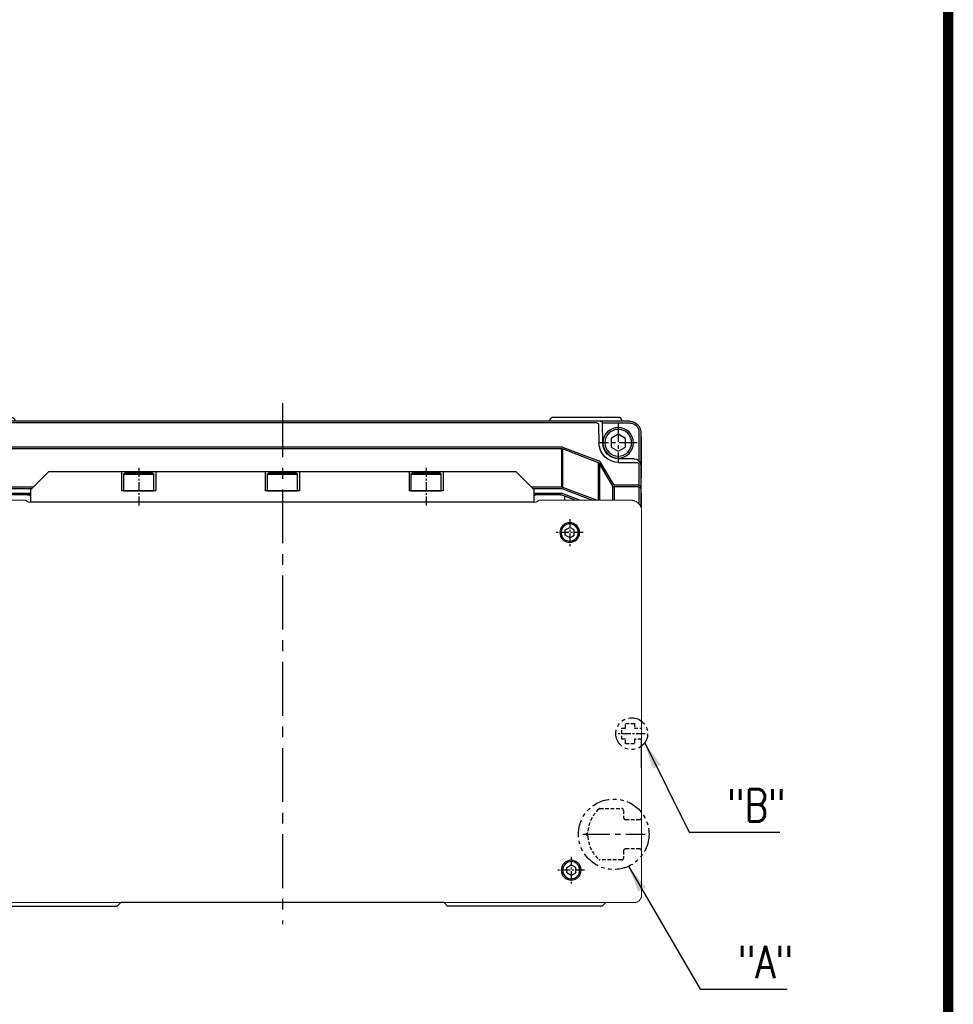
# Model space of a CAD drawing. Extents: x 8754 to 13695, y -84307 to -82568.
# Tile 15 of 34: x 10916 to 11176, y -83599 to -83324. Entities that reach past the tile are written whole.
import ezdxf

# ---------------------------------------------------------------- set-up
doc = ezdxf.new("R2010")
doc.units = 0
doc.header["$LTSCALE"] = 4
doc.header["$MEASUREMENT"] = 0
for name, pattern in [('CENTER', [2, 1.25, -0.25, 0.25, -0.25]), ('HIDDEN', [0.375, 0.25, -0.125]), ('PHANTOM', [2.5, 1.25, -0.25, 0.25, -0.25, 0.25, -0.25])]:
    doc.linetypes.add(name, pattern=pattern)
doc.layers.get('0').update_dxf_attribs({"linetype": 'CONTINUOUS'})
for name, color, linetype in [('0.CENTER', 1, 'CENTER'), ('CENTER', 1, 'CENTER'), ('HIDDEN', 3, 'HIDDEN'), ('PHANTOM', 6, 'PHANTOM')]:
    doc.layers.add(name, color=color, linetype=linetype)
doc.styles.add('GHS', font='romans.shx', dxfattribs={"width": 0.8, "bigfont": 'ghs.shx'})
doc.dimstyles.new('P3', dxfattribs={"dimscale": 3, "dimtxt": 3, "dimasz": 2.5, "dimexe": 1, "dimexo": 1, "dimgap": 1, "dimtad": 1, "dimdec": 3, "dimdsep": 46, "dimtxsty": 'GHS', "dimcen": 0, "dimclrd": 4, "dimclre": 4, "dimclrt": 4, "dimadec": 0, "dimazin": 0, "dimtfac": 1, "dimtdec": 3, "dimtmove": 0, "dimatfit": 3, "dimfxl": 0, "dimtolj": 1, "dimarcsym": 0})

# ---------------------------------------------------------------- blocks, each defined once
blk = doc.blocks.new('A$C3ACF6E50')
for p, q in [((3, 31), (196.5, 31)), ((3, 30.5), (10.66, 30.5)), ((10.57, 24.95), (10.66, 30.51)), ((12.22, 30.51), (187.28, 30.51)), ((188.93, 24.95), (188.84, 30.51)), ((196.5, 30.5), (188.84, 30.5)), ((0, 28), (0, 7.19)), ((0.5, 28), (0.5, 19.98)), ((11.72, 30.02), (11.64, 24.92)), ((187.78, 30.02), (187.86, 24.92)), ((199, 28), (199, 19.98)), ((199.5, 28), (199.5, 7.19)), ((11.59, 19.87), (21.65, 23.68)), ((11.75, 19.45), (21.81, 23.27)), ((21.81, 23.27), (21.81, 12.67)), ((21.97, 23.74), (177.53, 23.74)), ((21.97, 12.69), (21.97, 23.3)), ((21.97, 23.3), (177.53, 23.3)), ((177.53, 12.69), (177.53, 23.3)), ((177.69, 23.27), (177.69, 12.67)), ((187.75, 19.45), (177.69, 23.27)), ((187.91, 19.87), (177.85, 23.68)), ((6.14, 19.51), (1, 19.51)), ((1.8, 20.53), (6.07, 20.53)), ((7.35, 13.15), (11.08, 19.43)), ((11.75, 9), (11.75, 19.45)), ((187.75, 9), (187.75, 19.45)), ((192.15, 13.15), (188.42, 19.43)), ((193.36, 19.51), (198.5, 19.51)), ((197.7, 20.53), (193.43, 20.53)), ((0.5, 19.01), (0.5, 13.15)), ((7.77, 12.91), (11.5, 19.19)), ((11.5, 19.19), (11.5, 9)), ((188, 19.19), (188, 9)), ((191.73, 12.91), (188, 19.19)), ((199, 19.01), (199, 13.15)), ((0.5, 13.15), (7.35, 13.15)), ((0.5, 12.71), (7.35, 12.71)), ((0.5, 12.71), (0.5, 7.98)), ((7.35, 12.71), (7.35, 9)), ((7.77, 9), (7.77, 12.91)), ((21.79, 12.66), (12.11, 9)), ((21.97, 12.24), (13.38, 9)), ((30.44, 12.69), (21.96, 12.69)), ((29.99, 12.24), (21.97, 12.24)), ((29.75, 11), (22.34, 11)), ((177.53, 12.69), (169.06, 12.69)), ((177.53, 12.24), (169.51, 12.24)), ((177.16, 11), (169.75, 11)), ((177.53, 12.24), (186.12, 9)), ((177.71, 12.66), (187.39, 9)), ((191.73, 9), (191.73, 12.91)), ((199, 13.15), (192.15, 13.15)), ((192.15, 12.71), (192.15, 9)), ((199, 12.71), (192.15, 12.71)), ((199, 12.71), (199, 7.98)), ((21.99, 10.94), (16.83, 9)), ((18.26, 9), (22.16, 10.47)), ((22.34, 10.5), (29.75, 10.5)), ((169.75, 10.5), (177.16, 10.5)), ((181.24, 9), (177.34, 10.47)), ((177.51, 10.94), (182.67, 9))]:
    blk.add_line(p, q)
for centre, radius, start, end in [((3, 28), 3, 90, 180), ((3, 28), 2.5, 90, 180), ((11.16, 30.5), 0.5, 90, 179), ((12.22, 30.01), 0.5, 90, 179), ((187.28, 30.01), 0.5, 1, 90), ((188.34, 30.5), 0.5, 1, 90), ((196.5, 28), 3, 0, 90), ((196.5, 28), 2.5, 0, 90), ((6.07, 25.03), 4.5, 270, 359), ((6.14, 25.01), 5.5, 270, 359), ((193.36, 25.01), 5.5, 181, 270), ((193.43, 25.03), 4.5, 181, 270), ((1.8, 18.73), 1.8, 90, 180), ((1, 19.01), 0.5, 90, 180), ((197.7, 18.73), 1.8, 360, 90), ((198.5, 19.01), 0.5, 0, 90), ((0.5, 12.65), 0.5, 90.0001, 180), ((0.5, 12.21), 0.5, 89.9999, 180), ((7.36, 13.23), 0.517, 269.148, 322.1641), ((21.96, 12.19), 0.5, 90, 110.7044), ((22.34, 10), 1, 90, 110.6235), ((177.16, 10), 1, 69.3765, 90), ((177.54, 12.19), 0.5, 69.2956, 90), ((192.14, 13.23), 0.517, 217.8359, 270.852), ((199, 12.65), 0.5, 0, 89.9999), ((199, 12.21), 0.5, 0, 90.0001), ((22.34, 10), 0.5, 90, 110.6235), ((177.16, 10), 0.5, 69.3765, 90)]:
    blk.add_arc(centre, radius, start, end)
for points, knots in [([(21.65, 23.68), (21.67, 23.69), (21.73, 23.71), (21.81, 23.73), (21.89, 23.74), (21.94, 23.74), (21.97, 23.74)], [0, 0, 0, 0, 0.252217, 0.501608, 0.75019, 1, 1, 1, 1]), ([(21.97, 23.3), (21.95, 23.3), (21.91, 23.3), (21.86, 23.29), (21.83, 23.27), (21.81, 23.27)], [0, 0, 0, 0, 0.326026, 0.658119, 1, 1, 1, 1]), ([(177.85, 23.68), (177.83, 23.69), (177.77, 23.71), (177.69, 23.73), (177.61, 23.74), (177.56, 23.74), (177.53, 23.74)], [0, 0, 0, 0, 0.252217, 0.501608, 0.75019, 1, 1, 1, 1]), ([(177.53, 23.3), (177.55, 23.3), (177.59, 23.3), (177.64, 23.29), (177.67, 23.27), (177.69, 23.27)], [0, 0, 0, 0, 0.326026, 0.658119, 1, 1, 1, 1]), ([(11.08, 19.43), (11.1, 19.45), (11.13, 19.5), (11.18, 19.57), (11.24, 19.63), (11.32, 19.71), (11.44, 19.8), (11.54, 19.84), (11.59, 19.87)], [0, 0, 0, 0, 0.128272, 0.254292, 0.378824, 0.502663, 0.751269, 1, 1, 1, 1]), ([(11.75, 19.45), (11.74, 19.44), (11.71, 19.42), (11.66, 19.39), (11.61, 19.35), (11.57, 19.3), (11.53, 19.25), (11.51, 19.21), (11.5, 19.19)], [0, 0, 0, 0, 0.140706, 0.290762, 0.451055, 0.622313, 0.805131, 1, 1, 1, 1]), ([(187.75, 19.45), (187.76, 19.44), (187.79, 19.42), (187.84, 19.39), (187.89, 19.35), (187.93, 19.3), (187.97, 19.25), (187.99, 19.21), (188, 19.19)], [0, 0, 0, 0, 0.140706, 0.290762, 0.451055, 0.622313, 0.805131, 1, 1, 1, 1]), ([(188.42, 19.43), (188.4, 19.45), (188.37, 19.5), (188.32, 19.57), (188.26, 19.63), (188.18, 19.71), (188.06, 19.8), (187.96, 19.84), (187.91, 19.87)], [0, 0, 0, 0, 0.128272, 0.254292, 0.378824, 0.502663, 0.751269, 1, 1, 1, 1])]:
    blk.add_open_spline(points, degree=3, knots=knots)
blk = doc.blocks.new('QW')
for p, q in [((9397.96, -86255.23), (9398.46, -86254.73)), ((9397.96, -86255.73), (9397.96, -86255.23)), ((9398.46, -86254.73), (9417.46, -86254.73)), ((9417.46, -86254.73), (9417.96, -86255.23)), ((9417.96, -86255.23), (9417.96, -86255.73)), ((9567.46, -86254.73), (9566.96, -86255.23)), ((9566.96, -86255.23), (9566.96, -86255.73)), ((9586.46, -86254.73), (9567.46, -86254.73)), ((9586.96, -86255.23), (9586.46, -86254.73)), ((9586.96, -86255.73), (9586.96, -86255.23)), ((9392.46, -86260.23), (9392.71, -86259.98)), ((9392.46, -86271.58), (9392.46, -86260.23)), ((9592.46, -86260.23), (9592.21, -86259.98)), ((9592.46, -86271.58), (9592.46, -86260.23)), ((9392.71, -86271.58), (9392.46, -86271.58)), ((9592.21, -86271.58), (9592.46, -86271.58)), ((9392.46, -86275.88), (9392.71, -86275.88)), ((9392.46, -86279.73), (9392.46, -86275.88)), ((9421.46, -86276.23), (9421.96, -86276.23)), ((9421.96, -86276.23), (9422.46, -86276.73)), ((9562.96, -86276.23), (9562.46, -86276.73)), ((9563.46, -86276.23), (9562.96, -86276.23)), ((9592.46, -86275.88), (9592.21, -86275.88)), ((9592.46, -86279.73), (9592.46, -86275.88)), ((9413.86, -86277.73), (9413.86, -86276.73)), ((9571.06, -86277.73), (9571.06, -86276.73)), ((9392.59, -86279.86), (9392.46, -86279.73)), ((9592.33, -86279.86), (9592.46, -86279.73))]:
    blk.add_line(p, q)
for centre, start, end in [((9414.36, -86276.73), 169.7435, 180), ((9570.56, -86276.73), 0, 10.2565)]:
    blk.add_arc(centre, 0.5, start, end)
blk = doc.blocks.new('A$C2D5E1BEB')
at = {"color": 7, "linetype": 'Continuous', "lineweight": 15}
for p, q in [((2.05, 200.5), (109.03, 200.5)), ((0.05, 2.51), (0.05, 198.49)), ((112.04, 197.49), (112.04, 172.07)), ((111.54, 29.85), (111.54, 171.15)), ((111.69, 171.5), (111.9, 171.71)), ((111.9, 29.29), (111.69, 29.5)), ((112.04, 28.93), (112.04, 3.51)), ((109.03, 0.5), (2.05, 0.5))]:
    blk.add_line(p, q, dxfattribs=at)
for points, knots in [([(2.05, 200.5), (2.01, 200.5), (1.91, 200.5), (1.77, 200.48), (1.63, 200.46), (1.49, 200.42), (1.36, 200.38), (1.16, 200.29), (0.91, 200.15), (0.63, 199.92), (0.39, 199.64), (0.23, 199.35), (0.12, 199.06), (0.06, 198.78), (0.05, 198.59), (0.05, 198.49)], [0, 0, 0, 0, 0.045956, 0.091235, 0.136063, 0.180673, 0.225302, 0.270185, 0.385998, 0.500084, 0.613988, 0.729983, 0.819362, 0.908741, 1, 1, 1, 1]), ([(112.04, 197.49), (112.04, 197.55), (112.04, 197.67), (112.02, 197.85), (112, 198.04), (111.96, 198.21), (111.91, 198.39), (111.85, 198.56), (111.73, 198.84), (111.52, 199.21), (111.17, 199.63), (110.75, 199.98), (110.34, 200.21), (109.98, 200.36), (109.67, 200.44), (109.35, 200.49), (109.14, 200.5), (109.03, 200.5)], [0, 0, 0, 0, 0.039428, 0.078337, 0.116868, 0.155169, 0.193387, 0.231671, 0.27017, 0.385992, 0.500042, 0.613955, 0.729914, 0.797069, 0.863938, 0.931321, 1, 1, 1, 1]), ([(111.54, 171.15), (111.54, 171.17), (111.54, 171.21), (111.56, 171.28), (111.58, 171.34), (111.61, 171.4), (111.64, 171.45), (111.67, 171.49), (111.69, 171.5)], [0, 0, 0, 0, 0.171546, 0.337268, 0.5, 0.662732, 0.828454, 1, 1, 1, 1]), ([(111.9, 171.71), (111.91, 171.73), (111.94, 171.76), (111.98, 171.81), (112.01, 171.87), (112.03, 171.93), (112.04, 172), (112.04, 172.04), (112.04, 172.07)], [0, 0, 0, 0, 0.171546, 0.337268, 0.5, 0.662732, 0.828454, 1, 1, 1, 1]), ([(111.69, 29.5), (111.67, 29.51), (111.64, 29.55), (111.61, 29.6), (111.58, 29.66), (111.56, 29.72), (111.54, 29.79), (111.54, 29.83), (111.54, 29.85)], [0, 0, 0, 0, 0.1715465, 0.3372684, 0.5, 0.6627316, 0.8284535, 1, 1, 1, 1]), ([(112.04, 28.93), (112.04, 28.96), (112.04, 29), (112.03, 29.07), (112.01, 29.13), (111.98, 29.19), (111.94, 29.24), (111.91, 29.27), (111.9, 29.29)], [0, 0, 0, 0, 0.171546, 0.337268, 0.5, 0.662732, 0.828454, 1, 1, 1, 1]), ([(109.03, 0.5), (109.09, 0.5), (109.22, 0.5), (109.4, 0.52), (109.58, 0.55), (109.76, 0.59), (109.93, 0.63), (110.1, 0.69), (110.38, 0.81), (110.75, 1.02), (111.17, 1.37), (111.52, 1.79), (111.75, 2.2), (111.9, 2.57), (111.98, 2.87), (112.04, 3.19), (112.04, 3.41), (112.04, 3.51)], [0, 0, 0, 0, 0.039428, 0.078337, 0.116868, 0.155169, 0.193387, 0.231671, 0.27017, 0.385992, 0.500042, 0.613955, 0.729914, 0.797069, 0.863938, 0.931321, 1, 1, 1, 1]), ([(0.05, 2.51), (0.05, 2.46), (0.05, 2.37), (0.06, 2.22), (0.09, 2.08), (0.12, 1.95), (0.17, 1.81), (0.25, 1.61), (0.39, 1.36), (0.63, 1.08), (0.91, 0.85), (1.2, 0.68), (1.49, 0.57), (1.77, 0.51), (1.96, 0.5), (2.05, 0.5)], [0, 0, 0, 0, 0.045956, 0.091235, 0.136063, 0.180673, 0.225302, 0.270185, 0.385998, 0.500084, 0.613988, 0.729983, 0.819362, 0.908741, 1, 1, 1, 1])]:
    blk.add_open_spline(points, degree=3, knots=knots, dxfattribs=at)
blk = doc.blocks.new('A$C51E1496B')
for p, q in [((2.5, 4.48), (3.75, 5.2)), ((2.5, 3.75), (2.5, 4.48)), ((2.5, 3.02), (2.5, 3.75)), ((3.75, 2.3), (2.5, 3.02)), ((5, 4.48), (3.75, 5.2)), ((3.75, 2.3), (5, 3.02)), ((5, 3.75), (5, 4.48)), ((5, 3.02), (5, 3.75))]:
    blk.add_line(p, q)
for radius in [2.75, 2.4]:
    blk.add_circle((3.75, 3.75), radius)
at = {"layer": 'CENTER', "ltscale": 0.5}
for p, q in [((3.75, 7.5), (3.75, 0)), ((0, 3.75), (7.5, 3.75))]:
    blk.add_line(p, q, dxfattribs=at)
blk = doc.blocks.new('A$C559F7BB4')
for p, q in [((3.25, 6.5), (5.25, 7.66)), ((3.25, 5.31), (3.25, 6.5)), ((5.25, 7.66), (7.25, 6.5)), ((7.25, 6.5), (7.25, 5.31)), ((3.25, 4.11), (3.25, 5.31)), ((5.25, 2.96), (3.25, 4.11)), ((7.25, 4.11), (5.25, 2.96)), ((7.25, 5.31), (7.25, 4.11))]:
    blk.add_line(p, q)
for radius in [4.25, 3.73]:
    blk.add_circle((5.25, 5.31), radius)
at = {"layer": 'CENTER'}
for p, q in [((5.25, 10.61), (5.25, 0)), ((0, 5.31), (10.5, 5.31))]:
    blk.add_line(p, q, dxfattribs=at)
blk = doc.blocks.new('A$C6147525E')
for p, q in [((-90, 0), (-89, -1)), ((-46, -1), (-45, 0)), ((-45, 0), (45, 0)), ((45, 0), (46, -1)), ((89, -1), (90, 0)), ((-89, -1), (-46, -1)), ((89, -1), (46, -1))]:
    blk.add_line(p, q)
blk = doc.blocks.new('A$C3C367657')
for p, q in [((-15, 9.5), (-20, 4.5)), ((115, 9.5), (-15, 9.5)), ((5.25, 9.5), (5.25, 4.1)), ((14.75, 9.5), (14.75, 4.1)), ((45.25, 9.5), (45.25, 4.1)), ((54.75, 9.5), (54.75, 4.1)), ((85.25, 9.5), (85.25, 4.1)), ((94.75, 9.5), (94.75, 4.1)), ((115, 9.5), (120, 4.5)), ((-20, 4.5), (-20, 1)), ((5.25, 4.1), (14.75, 4.1)), ((45.25, 4.1), (54.75, 4.1)), ((85.25, 4.1), (94.75, 4.1)), ((120, 1), (120, 4.5)), ((-20, 1), (120, 1))]:
    blk.add_line(p, q)
at = {"layer": 'CENTER', "ltscale": 0.5}
for p, q in [((10, 10.5), (10, 0)), ((90, 10.5), (90, 0))]:
    blk.add_line(p, q, dxfattribs=at)
blk = doc.blocks.new('A$C4E323714')
for p, q in [((0, 4.7), (0.52, 5)), ((8.5, 4.7), (0, 4.7)), ((0, 0), (0, 4.7)), ((7.98, 5), (0.52, 5)), ((8.5, 4.7), (7.98, 5)), ((8.5, 4.7), (8.5, 0)), ((8.5, 0), (0, 0))]:
    blk.add_line(p, q)
blk = doc.blocks.new('A$C21213D4A')
blk.add_line((231.71, 40.69), (231.71, 48.64))
at = {"layer": 'HIDDEN'}
for p, q in [((33.71, 51.74), (33.71, 52.99)), ((33.71, 52.99), (36.21, 52.99)), ((36.21, 52.99), (36.21, 51.74)), ((227.21, 51.74), (227.21, 52.99)), ((227.21, 52.99), (229.71, 52.99)), ((229.71, 52.99), (229.71, 51.74)), ((31.71, 51.74), (33.71, 51.74)), ((36.21, 51.74), (37.21, 51.74)), ((37.21, 51.74), (37.21, 48.64)), ((226.21, 48.64), (226.21, 51.74)), ((226.21, 51.74), (227.21, 51.74)), ((229.71, 51.74), (231.71, 51.74)), ((33.71, 48.64), (31.71, 48.64)), ((33.71, 47.39), (33.71, 48.64)), ((36.21, 47.39), (33.71, 47.39)), ((37.21, 48.64), (36.21, 48.64)), ((36.21, 48.64), (36.21, 47.39)), ((227.21, 48.64), (226.21, 48.64)), ((227.21, 47.39), (227.21, 48.64)), ((229.71, 47.39), (227.21, 47.39)), ((231.71, 48.64), (229.71, 48.64)), ((229.71, 48.64), (229.71, 47.39)), ((36.71, 26.79), (36.71, 28.84)), ((37.21, 29.34), (43.32, 29.34)), ((220.11, 29.34), (226.21, 29.34)), ((226.71, 28.84), (226.71, 26.79)), ((32.21, 26.29), (36.21, 26.29)), ((227.21, 26.29), (231.21, 26.29)), ((46.7, 22.71), (47.21, 22.19)), ((47.21, 22.19), (46.7, 21.68)), ((216.21, 22.19), (216.73, 22.71)), ((216.73, 21.68), (216.21, 22.19)), ((36.21, 18.09), (32.21, 18.09)), ((36.71, 15.54), (36.71, 17.59)), ((226.71, 17.59), (226.71, 15.54)), ((231.21, 18.09), (227.21, 18.09)), ((43.32, 15.04), (37.21, 15.04)), ((226.21, 15.04), (220.11, 15.04))]:
    blk.add_line(p, q, dxfattribs=at)
for centre, radius, start, end in [((37.21, 28.84), 0.5, 90, 180), ((43.32, 28.84), 0.5, 47.0327, 90), ((37.13, 22.19), 9.59, 3.0717, 47.0327), ((226.3, 22.19), 9.59, 132.9673, 176.9283), ((220.11, 28.84), 0.5, 90, 132.9673), ((226.21, 28.84), 0.5, 0, 90), ((32.21, 26.79), 0.5, 180, 270), ((36.21, 26.79), 0.5, 270, 0), ((227.21, 26.79), 0.5, 180, 270), ((231.21, 26.79), 0.5, 270, 0), ((37.13, 22.19), 9.59, 312.9673, 356.9283), ((226.3, 22.19), 9.59, 183.0717, 227.0327), ((32.21, 17.59), 0.5, 90, 180), ((36.21, 17.59), 0.5, 0, 90), ((227.21, 17.59), 0.5, 90, 180), ((231.21, 17.59), 0.5, 0, 90), ((37.21, 15.54), 0.5, 180, 270), ((43.32, 15.54), 0.5, 270, 312.9673), ((220.11, 15.54), 0.5, 227.0327, 270), ((226.21, 15.54), 0.5, 270, 0)]:
    blk.add_arc(centre, radius, start, end, dxfattribs=at)

msp = doc.modelspace()

# ---------------------------------------------------------------- linework, layer by layer
at = {"const_width": 2.88}
msp.add_lwpolyline([(8755.259, -84279.9476), (8755.259, -82569.2276), (11174.459, -82569.2276), (11174.459, -84279.9476)], close=True, dxfattribs=at)
at = {"layer": '0.CENTER', "ltscale": 3}
msp.add_line((10989.1255, -83431.292), (10989.1255, -83576.292), dxfattribs=at)
at = {"layer": 'CENTER', "ltscale": 0.5}
msp.add_line((11090.1255, -83523.292), (11082.6255, -83523.292), dxfattribs=at)
at = {"layer": 'CENTER', "ltscale": 1.5}
msp.add_line((11072.7703, -83551.292), (11090.1255, -83551.292), dxfattribs=at)
at = {"layer": 'PHANTOM'}
for centre, radius in [((11086.3755, -83523.292), 4.4393), ((11081.3755, -83551.292), 9.8125)]:
    msp.add_circle(centre, radius, dxfattribs=at)

# ---------------------------------------------------------------- block references
at = {"xscale": -1}
for name, p in [('QW', (20481.586, 2819.433)), ('A$C3ACF6E50', (11088.8755, -83467.292)), ('A$C559F7BB4', (11087.8755, -83447.5994)), ('A$C3C367657', (11039.1255, -83459.792)), ('A$C4E323714', (10953.3755, -83455.692)), ('A$C4E323714', (10993.3755, -83455.692)), ('A$C4E323714', (11033.3755, -83455.692)), ('A$C51E1496B', (11072.8755, -83471.042)), ('A$C51E1496B', (11073.2755, -83565.042)), ('A$C6147525E', (10989.1255, -83570.292))]:
    msp.add_blockref(name, p, dxfattribs=at)
at = {"xscale": -1, "rotation": 270}
msp.add_blockref('A$C2D5E1BEB', (10888.6255, -83570.337), dxfattribs=at)
msp.add_blockref('A$C21213D4A', (10857.4112, -83573.4864))

# ---------------------------------------------------------------- texts
at = {"color": 4, "char_height": 9, "attachment_point": 7, "style": 'GHS'}
for s, insert in [('"B"', (11112.8949, -83547.7538)), ('"A"', (11115.897, -83591.399))]:
    msp.add_mtext(s, dxfattribs=dict(at, insert=insert))

# ---------------------------------------------------------------- leaders
at = {"annotation_type": 0, "has_hookline": 1, "hookline_direction": 0}
for points, text_width in [([(11090.0388, -83525.7996), (11102.3949, -83550.7538), (11109.8949, -83550.7538)], 14.7429), ([(11085.4831, -83560.2033), (11105.397, -83594.399), (11112.897, -83594.399)], 13.7143)]:
    msp.add_leader(points, dimstyle='P3', override={"dimgap": 1, "dimtad": 1}, dxfattribs=dict(at, text_width=text_width))

doc.saveas('drawing.dxf')
